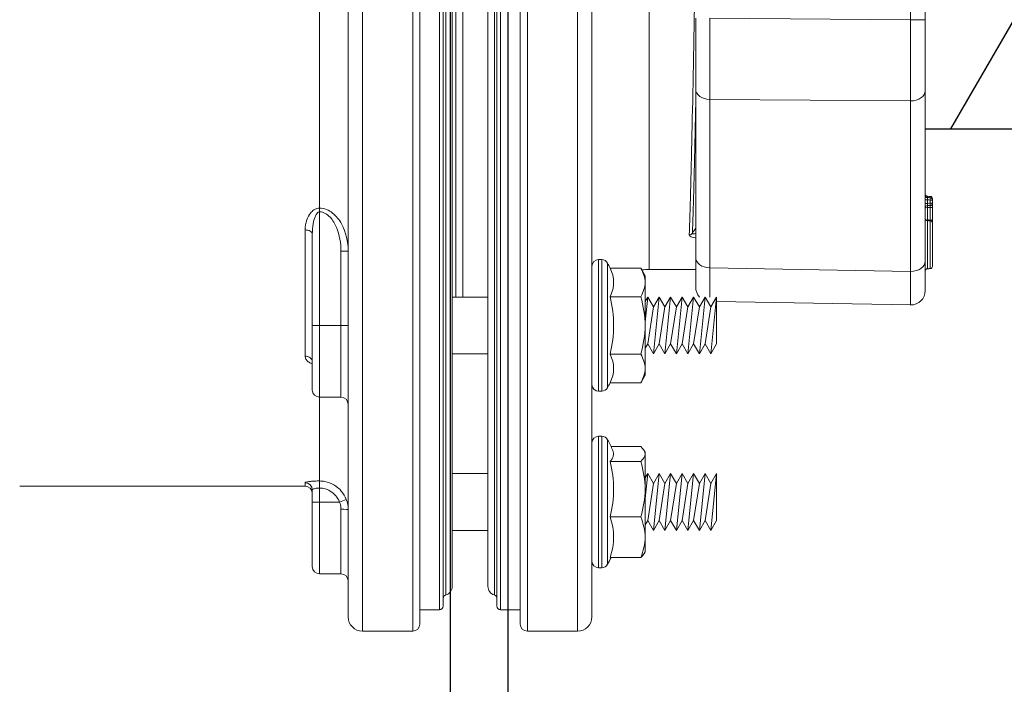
# Model space of a CAD drawing. Extents: x -174 to 90, y 3202 to 3403.
# Tile 5 of 35: x -121.92 to -117.63, y 3312.74 to 3315.63. Entities that reach past the tile are written whole.
import ezdxf

# ---------------------------------------------------------------- set-up
doc = ezdxf.new("R2010")
doc.units = 0
doc.header["$MEASUREMENT"] = 0
doc.layers.get('0').update_dxf_attribs({"linetype": 'CONTINUOUS'})
for name, color, linetype in [('BOARDER-TXT', 2, 'CONTINUOUS'), ('FRP-2-HATCH', 1, 'CONTINUOUS'), ('FRP-SUMP', 2, 'CONTINUOUS'), ('GALV-2-PIPE', 3, 'CONTINUOUS'), ('TEXT', 3, 'CONTINUOUS')]:
    doc.layers.add(name, color=color, linetype=linetype)
doc.styles.add('SIMPLEX', font='simplex')
doc.dimstyles.new('DIM12', dxfattribs={"dimscale": 12, "dimtxt": 0.09375, "dimasz": 0.09375, "dimexe": 0.0625, "dimexo": 0.0625, "dimgap": 0.0625, "dimtad": 1, "dimdec": 4, "dimzin": 3, "dimdsep": 46, "dimlunit": 4, "dimtxsty": 'SIMPLEX', "dimcen": 0, "dimclrd": 3, "dimclre": 3, "dimclrt": 3, "dimadec": 0, "dimazin": 0, "dimtfac": 1, "dimtdec": 4, "dimtmove": 0, "dimatfit": 3, "dimfxl": 1, "dimfrac": 2, "dimtolj": 1, "dimtzin": 3, "dimarcsym": 0})

# ---------------------------------------------------------------- blocks, each defined once
blk = doc.blocks.new('A$C583E68AF')
at = {"linetype": 'Continuous', "lineweight": 18}
for p, q in [((-0.3906, -5.551), (-0.3906, 0.824)), ((0.3277, 0.824), (0.3277, -5.551)), ((-0.1406, 0.7927), (-0.1406, -5.5198)), ((0.2106, 0.7302), (0.2106, -5.4573)), ((0.6089, 0.7615), (0.6089, -5.4885)), ((-0.0391, -5.4416), (-0.0391, 0.7146)), ((-0.0279, -5.3931), (-0.0279, 0.6661)), ((0, -5.3557), (0, 0.6287)), ((0.1559, 0.6287), (0.1559, -5.3557)), ((-1.9051, -2.8884), (-1.9051, -1.8386)), ((-1.8415, -1.8386), (-1.8415, -2.8884)), ((-0.4531, -2.3635), (-0.4531, -5.4885)), ((-0.1718, -5.551), (-0.1718, -2.3635)), ((-0.0547, -5.4573), (-0.0547, -2.3635)), ((0.1838, -5.3931), (0.1838, -2.3635)), ((0.1949, -5.4416), (0.1949, -2.3635)), ((0.2964, -5.5198), (0.2964, -2.3635)), ((0.5464, -5.551), (0.5464, -2.3635)), ((-0.7031, -2.4874), (-0.7031, -3.976)), ((0.1089, -2.4873), (0.1089, -4.0959)), ((0.1402, -4.0959), (0.1402, -2.4871)), ((0.7339, -2.7031), (0.7339, -3.7088)), ((-1.9051, -2.8884), (-1.8415, -2.8884)), ((-1.9051, -3.1977), (-1.9051, -2.8884)), ((-1.8415, -2.8884), (-0.9665, -2.8821)), ((-0.9051, -2.8821), (-0.9051, -3.1914)), ((-1.9051, -3.94), (-1.9051, -3.1977)), ((-0.9051, -3.1914), (-0.9051, -3.9247)), ((-0.9665, -3.2356), (-1.8415, -3.2419)), ((-1.8415, -3.2419), (-1.8415, -3.9842)), ((-0.9665, -3.9689), (-0.9665, -3.2356)), ((-1.9363, -3.6679), (-1.9347, -3.6679)), ((-1.9363, -3.6735), (-1.9363, -3.6679)), ((-1.9363, -3.6735), (-1.9267, -3.6735)), ((-1.9267, -3.6876), (-1.9363, -3.6876)), ((-1.9267, -3.658), (-1.9268, -3.6635)), ((-1.9147, -3.6575), (-1.9146, -3.6631)), ((-1.9147, -3.6731), (-1.9051, -3.6731)), ((-1.9051, -3.688), (-1.9147, -3.688)), ((0.7339, -3.7252), (0.7339, -3.7088)), ((0.7339, -4.2197), (0.7339, -3.7252)), ((-1.9267, -3.761), (-1.9268, -3.7638)), ((-1.9145, -3.7633), (-1.9147, -3.7603)), ((-1.9083, -3.7607), (-1.9147, -3.7603)), ((0.7964, -3.8038), (0.7964, -4.3536)), ((0.7652, -3.8214), (0.7652, -4.2197)), ((0.6089, -3.8959), (0.6402, -3.8959)), ((0.6402, -3.8959), (0.6402, -4.2197)), ((-1.9051, -4.0681), (-1.9051, -3.94)), ((-0.9051, -3.9247), (-0.9051, -4.0529)), ((-0.496, -3.9332), (-0.496, -4.5062)), ((-0.4821, -3.9332), (-0.496, -3.9332)), ((-0.4821, -4.2197), (-0.4821, -3.9332)), ((-1.8415, -3.9842), (-0.9665, -3.9689)), ((-0.9051, -3.976), (-0.7031, -3.976)), ((-0.6657, -3.9697), (-0.6851, -4.0032)), ((-0.5324, -3.9697), (-0.6657, -3.9697)), ((-0.5216, -3.9484), (-0.5216, -4.2197)), ((-0.6851, -4.0032), (-0.6851, -4.0322)), ((-0.6851, -4.0322), (-0.6851, -4.2197)), ((-0.9961, -4.1159), (-1.8415, -4.1306)), ((-0.9961, -4.0959), (-0.9711, -4.1392)), ((-0.9961, -4.3001), (-0.9961, -4.0959)), ((-0.9961, -4.0959), (-0.9711, -4.3434)), ((-0.9961, -4.0959), (-0.9961, -4.3001)), ((-0.9711, -4.1392), (-0.9461, -4.0959)), ((-0.9461, -4.0959), (-0.9211, -4.1392)), ((-0.9461, -4.0959), (-0.9211, -4.3434)), ((-0.9211, -4.1392), (-0.8961, -4.0959)), ((-0.8961, -4.0959), (-0.8711, -4.1392)), ((-0.8961, -4.0959), (-0.8711, -4.3434)), ((-0.8711, -4.1392), (-0.8461, -4.0959)), ((-0.8461, -4.0959), (-0.8211, -4.1392)), ((-0.8461, -4.0959), (-0.8211, -4.3434)), ((-0.8211, -4.1392), (-0.7961, -4.0959)), ((-0.7961, -4.0959), (-0.7711, -4.1392)), ((-0.7961, -4.0959), (-0.7711, -4.3434)), ((-0.7711, -4.1392), (-0.7461, -4.0959)), ((-0.7461, -4.0959), (-0.7211, -4.1392)), ((-0.7461, -4.0959), (-0.7211, -4.3434)), ((-0.7211, -4.1392), (-0.6961, -4.0959)), ((-0.6961, -4.0959), (-0.6851, -4.115)), ((-0.6961, -4.0959), (-0.6851, -4.2049)), ((-0.5324, -4.0947), (-0.6657, -4.0947)), ((0.1559, -4.0959), (0, -4.0959)), ((-0.9711, -4.1392), (-0.9461, -4.3001)), ((-0.9211, -4.1392), (-0.8961, -4.3001)), ((-0.8711, -4.1392), (-0.8461, -4.3001)), ((-0.8211, -4.1392), (-0.7961, -4.3001)), ((-0.7711, -4.1392), (-0.7461, -4.3001)), ((-0.7211, -4.1392), (-0.6961, -4.3001)), ((-0.6851, -4.2197), (-0.6851, -4.4072)), ((-0.5216, -4.2197), (-0.5216, -4.4909)), ((-0.4821, -4.5062), (-0.4821, -4.2197)), ((0.6089, -4.2197), (0.6402, -4.2197)), ((0.7339, -4.2197), (0.6402, -4.2197)), ((0.6402, -4.2197), (0.6402, -4.5322)), ((0.7339, -4.5322), (0.7339, -4.2197)), ((0.7339, -4.2197), (0.7652, -4.2197)), ((0.7652, -4.2197), (0.7652, -4.5009)), ((-0.9961, -4.3001), (-0.9711, -4.3434)), ((-0.9711, -4.3434), (-0.9461, -4.3001)), ((-0.9461, -4.3001), (-0.9211, -4.3434)), ((-0.9211, -4.3434), (-0.8961, -4.3001)), ((-0.8961, -4.3001), (-0.8711, -4.3434)), ((-0.8711, -4.3434), (-0.8461, -4.3001)), ((-0.8461, -4.3001), (-0.8211, -4.3434)), ((-0.8211, -4.3434), (-0.7961, -4.3001)), ((-0.7961, -4.3001), (-0.7711, -4.3434)), ((-0.7711, -4.3434), (-0.7461, -4.3001)), ((-0.7461, -4.3001), (-0.7211, -4.3434)), ((-0.7211, -4.3434), (-0.6961, -4.3001)), ((-0.6961, -4.3001), (-0.6851, -4.3192)), ((-0.5324, -4.3447), (-0.6657, -4.3447)), ((0, -4.3434), (0.1559, -4.3434)), ((0.7653, -4.3766), (0.7657, -4.3754)), ((-0.6851, -4.4362), (-0.6851, -4.4072)), ((-0.6851, -4.4362), (-0.6657, -4.4697)), ((-0.5324, -4.4697), (-0.6657, -4.4697)), ((-0.496, -4.5062), (-0.4821, -4.5062)), ((0.6402, -4.5322), (0.7339, -4.5322)), ((0.7339, -4.5322), (0.7339, -4.8969)), ((-0.5216, -4.7173), (-0.5216, -4.9885)), ((-0.496, -5.275), (-0.496, -4.702)), ((-0.4821, -4.702), (-0.496, -4.702)), ((-0.4821, -4.9885), (-0.4821, -4.702)), ((-0.5365, -4.747), (-0.6657, -4.747)), ((-0.6806, -4.7644), (-0.6851, -4.772)), ((-0.6851, -4.7794), (-0.6851, -4.772)), ((-0.6851, -4.7794), (-0.6851, -4.9325)), ((-0.5324, -4.8117), (-0.6657, -4.8117)), ((-0.9961, -4.8648), (-0.9711, -4.9081)), ((-0.9961, -4.8648), (-0.9961, -5.069)), ((-0.9961, -5.069), (-0.9961, -4.8648)), ((-0.9961, -4.8648), (-0.9711, -5.1123)), ((-0.9711, -4.9081), (-0.9461, -4.8648)), ((-0.9461, -4.8648), (-0.9211, -4.9081)), ((-0.9461, -4.8648), (-0.9211, -5.1123)), ((-0.9211, -4.9081), (-0.8961, -4.8648)), ((-0.8961, -4.8648), (-0.8711, -4.9081)), ((-0.8961, -4.8648), (-0.8711, -5.1123)), ((-0.8711, -4.9081), (-0.8461, -4.8648)), ((-0.8461, -4.8648), (-0.8211, -4.9081)), ((-0.8461, -4.8648), (-0.8211, -5.1123)), ((-0.8211, -4.9081), (-0.7961, -4.8648)), ((-0.7961, -4.8648), (-0.7711, -4.9081)), ((-0.7961, -4.8648), (-0.7711, -5.1123)), ((-0.7711, -4.9081), (-0.7461, -4.8648)), ((-0.7461, -4.8648), (-0.7211, -4.9081)), ((-0.7461, -4.8648), (-0.7211, -5.1123)), ((-0.7211, -4.9081), (-0.6961, -4.8648)), ((-0.6961, -4.8648), (-0.6851, -4.8838)), ((-0.6961, -4.8648), (-0.6851, -4.9738)), ((0.1559, -4.8648), (0, -4.8648)), ((-0.9711, -4.9081), (-0.9461, -5.069)), ((-0.9211, -4.9081), (-0.8961, -5.069)), ((-0.8711, -4.9081), (-0.8461, -5.069)), ((-0.8211, -4.9081), (-0.7961, -5.069)), ((-0.7711, -4.9081), (-0.7461, -5.069)), ((-0.7211, -4.9081), (-0.6961, -5.069)), ((-0.6851, -4.9325), (-0.6851, -5.1416)), ((0.7339, -4.9278), (0.7339, -4.8969)), ((0.7339, -4.9885), (0.7339, -4.9278)), ((0.7964, -4.9195), (0.7964, -4.9044)), ((0.7964, -4.9195), (2.0399, -4.9195)), ((0.7652, -4.9354), (0.7652, -4.9885)), ((-0.5216, -4.9885), (-0.5216, -5.2597)), ((-0.4821, -5.275), (-0.4821, -4.9885)), ((0.6464, -4.9885), (0.6172, -4.9774)), ((0.7339, -4.9885), (0.6464, -4.9885)), ((0.7652, -4.9885), (0.7339, -4.9885)), ((0.7339, -4.9885), (0.7339, -5.301)), ((0.7652, -4.9885), (0.7652, -5.2698)), ((-0.5324, -5.0532), (-0.6657, -5.0532)), ((0.6402, -5.0195), (0.6402, -5.301)), ((-0.9961, -5.069), (-0.9711, -5.1123)), ((-0.9711, -5.1123), (-0.9461, -5.069)), ((-0.9461, -5.069), (-0.9211, -5.1123)), ((-0.9211, -5.1123), (-0.8961, -5.069)), ((-0.8961, -5.069), (-0.8711, -5.1123)), ((-0.8711, -5.1123), (-0.8461, -5.069)), ((-0.8461, -5.069), (-0.8211, -5.1123)), ((-0.8211, -5.1123), (-0.7961, -5.069)), ((-0.7961, -5.069), (-0.7711, -5.1123)), ((-0.7711, -5.1123), (-0.7461, -5.069)), ((-0.7461, -5.069), (-0.7211, -5.1123)), ((-0.7211, -5.1123), (-0.6961, -5.069)), ((-0.6961, -5.069), (-0.6851, -5.088)), ((-0.6851, -5.1416), (-0.6851, -5.205)), ((0, -5.1123), (0.1559, -5.1123)), ((-0.6851, -5.205), (-0.6806, -5.2127)), ((-0.5324, -5.23), (-0.6657, -5.23)), ((-0.496, -5.275), (-0.4821, -5.275)), ((0.6402, -5.301), (0.7339, -5.301)), ((-0.1406, -5.4573), (-0.0547, -5.4573)), ((0.2106, -5.4573), (0.2964, -5.4573)), ((-0.3906, -5.551), (-0.1718, -5.551)), ((0.3277, -5.551), (0.5464, -5.551))]:
    blk.add_line(p, q, dxfattribs=at)
for centre, radius, start, end in [((-1.9263, -3.6679), 0.01, 91.9858, 180), ((-1.9151, -3.6475), 0.01, 271.9858, 0), ((-1.9151, -3.6531), 0.01, 271.9858, 0), ((-1.9151, -3.708), 0.01, 0, 87.9858), ((-0.496, -3.9622), 0.029, 90, 151.7483), ((-0.4821, -3.9622), 0.029, 0, 90), ((-0.0168, -4.2197), 0.573, 151.7483, 154.1328), ((-1.8426, -4.0681), 0.0625, 180, 271), ((-0.9676, -4.0529), 0.0625, 316.436, 0), ((-0.0168, -4.2197), 0.5305, 166.3725, 193.6275), ((-0.0168, -4.2197), 0.573, 205.8672, 208.2517), ((-0.496, -4.4772), 0.029, 208.2517, 270), ((-0.4821, -4.4772), 0.029, 270, 0), ((0.7339, -4.5009), 0.0312, 270, 0), ((-0.0168, -4.9885), 0.573, 151.7483, 156.973), ((-0.496, -4.731), 0.029, 90, 151.7483), ((-0.4821, -4.731), 0.029, 0, 90), ((-0.0168, -4.9885), 0.573, 204.9243, 208.2517), ((-0.496, -5.246), 0.029, 208.2517, 270), ((-0.4821, -5.246), 0.029, 270, 0), ((0.7339, -5.2698), 0.0312, 270, 0), ((-0.0391, -5.3557), 0.0391, 286.6015, 0), ((0.1949, -5.3557), 0.0391, 180, 253.3985), ((-0.0547, -5.4416), 0.0156, 270, 0), ((0.2106, -5.4416), 0.0156, 180, 270), ((-0.3906, -5.4885), 0.0625, 180, 270), ((0.5464, -5.4885), 0.0625, 270, 0), ((-0.1718, -5.5198), 0.0312, 270, 0), ((0.3277, -5.5198), 0.0312, 180, 270)]:
    blk.add_arc(centre, radius, start, end, dxfattribs=at)
at = {"linetype": 'Continuous', "lineweight": 18, "extrusion": (0, 0, -1)}
for centre, radius, start, end in [((1.9263, -3.6735), 0.01, 360, 88.0142), ((1.9263, -3.6876), 0.01, 272.0142, 0), ((0.7031, -4.226), 0.25, 90, 97.4601), ((-0.6402, -4.5634), 0.0312, 0, 90), ((-0.7964, -4.9508), 0.0312, 0, 90), ((-0.6402, -5.3323), 0.0312, 0, 90), ((0.0234, -5.4081), 0.0156, 0, 73.3985), ((-0.1793, -5.4081), 0.0156, 106.6015, 180)]:
    blk.add_arc(centre, radius, start, end, dxfattribs=at)
at = {"linetype": 'Continuous', "lineweight": 18}
for centre, major_axis, ratio, start_param, end_param in [((-1.8426, -2.8883), (-0.0005, 0.5), 0.002181, 3.927005, 4.712277), ((-0.9676, -2.882), (-0.0005, 0.5), 0.002181, 3.927005, 4.712277), ((-1.8426, -3.1977), (-0.0625, 0), 0.707107, 0, 1.58825), ((-0.9676, -3.1914), (-0.0625, 0), 0.707107, 1.58825, 3.141593), ((-1.9263, -3.6735), (-0.00035, 0.00999), 0.034893, 0, 1.569587), ((-1.9263, -3.6876), (0.00035, 0.00999), 0.034892, 1.572023, 3.141593), ((-1.9263, -3.7046), (0.01, 0), 0.149508, 3.141593, 4.677431), ((-1.9151, -3.708), (-0.00035, -0.00999), 0.03002, 1.721924, 3.141593), ((-1.9151, -3.708), (-0.01, 0), 0.149508, 3.141593, 4.677431), ((-1.9263, -3.7595), (0.01, 0), 0.149508, 3.141593, 4.677431), ((-1.9263, -3.7737), (-0.01, 0), 0.999995, 4.74607, 6.283174), ((-1.9151, -3.7533), (0.01, 0), 0.999999, 4.746076, 6.278231), ((0.7964, -3.8214), (0.0312, 0), 0.563479, 1.570796, 3.141593), ((-0.8772, -3.8111), (0.0156, 0.0006), 0.906378, 3.629981, 4.677234), ((-1.8426, -3.94), (-0.0625, 0), 0.707107, 0, 1.58825), ((-0.9676, -3.9247), (-0.0625, 0), 0.707107, 1.58825, 3.141593), ((-1.9263, -3.9623), (0.01, 0), 0.999985, 3.145494, 4.677103), ((-1.9151, -3.9827), (0.01, 0), 1, 6.283164, 7.818764), ((-1.8426, -3.6306), (-0.0011, 0.5001), 0.000903, 3.141606, 3.926878), ((-0.9676, -3.6153), (-0.0011, 0.5001), 0.000903, 3.421191, 3.926878), ((-0.0168, -4.0322), (-0.5305, 0), 0.5, 6.04534, 6.52103), ((-0.0168, -4.4072), (0.5305, 0), 0.5, 2.903748, 3.379438), ((0.7964, -4.3779), (0.0312, 0), 0.778577, 1.570796, 3.141593), ((-0.0168, -4.7794), (-0.5305, 0), 0.258819, 6.173619, 6.52103), ((-0.0168, -4.9325), (-0.5305, 0), 0.965926, 6.04534, 6.52103), ((0.7964, -4.9354), (-0.0312, 0), 0.994074, 4.712389, 6.283185), ((-0.0168, -5.1416), (0.5305, 0), 0.707107, 2.903748, 3.379438), ((0.6402, -5.0226), (-0.0312, 0), 0.099171, 4.712389, 6.283185)]:
    blk.add_ellipse(centre, major_axis=major_axis, ratio=ratio, start_param=start_param, end_param=end_param, dxfattribs=at)
for points, knots in [([(-0.9051, -2.501), (-0.9037, -2.585), (-0.9022, -2.6688), (-0.897, -2.9822), (-0.8929, -3.2027), (-0.8871, -3.4802), (-0.8851, -3.5654), (-0.8811, -3.7117), (-0.8792, -3.7741), (-0.8772, -3.8253)], [0, 0, 0, 0, 0.148937, 0.148937, 0.574468, 0.574468, 0.787234, 0.787234, 1, 1, 1, 1]), ([(-0.8908, -3.8183), (-0.8927, -3.7679), (-0.8946, -3.7065), (-0.8986, -3.5629), (-0.9006, -3.4795), (-0.9033, -3.3481), (-0.9042, -3.3057), (-0.9051, -3.2618)], [0, 0, 0, 0, 0.408423, 0.408423, 0.816846, 0.816846, 1, 1, 1, 1]), ([(-1.9363, -3.6876), (-1.9363, -3.6876), (-1.9363, -3.6876), (-1.9363, -3.6878), (-1.9363, -3.6884), (-1.9363, -3.6902), (-1.9363, -3.6914), (-1.9363, -3.6944), (-1.9363, -3.6963), (-1.9363, -3.7002), (-1.9363, -3.7024), (-1.9363, -3.7046)], [0, 0, 0, 0, 0.049805, 0.049805, 0.287272, 0.287272, 0.524768, 0.524768, 0.762389, 0.762389, 1, 1, 1, 1]), ([(-1.9147, -3.6631), (-1.9147, -3.6631), (-1.9146, -3.6633), (-1.9146, -3.664), (-1.9146, -3.6645), (-1.9146, -3.6659), (-1.9146, -3.6668), (-1.9146, -3.6687), (-1.9146, -3.6698), (-1.9147, -3.6716), (-1.9147, -3.6723), (-1.9147, -3.6731)], [0, 0, 0, 0, 0.215129, 0.215129, 0.430072, 0.430072, 0.644811, 0.644811, 0.859592, 0.859592, 1, 1, 1, 1]), ([(-1.9147, -3.688), (-1.9147, -3.6892), (-1.9146, -3.6903), (-1.9146, -3.6924), (-1.9146, -3.6934), (-1.9146, -3.6952), (-1.9146, -3.6959), (-1.9146, -3.6971), (-1.9146, -3.6976), (-1.9147, -3.698), (-1.9147, -3.698), (-1.9147, -3.698)], [0, 0, 0, 0, 0.215131, 0.215131, 0.430074, 0.430074, 0.64481, 0.64481, 0.859588, 0.859588, 1, 1, 1, 1]), ([(-1.9363, -3.7595), (-1.9363, -3.7529), (-1.9363, -3.7463), (-1.9363, -3.728), (-1.9363, -3.7163), (-1.9363, -3.7046)], [0, 0, 0, 0, 0.360265, 0.360265, 1, 1, 1, 1]), ([(-1.9267, -3.6976), (-1.9267, -3.6976), (-1.9267, -3.6976), (-1.9267, -3.6977), (-1.9267, -3.698), (-1.9268, -3.6989), (-1.9268, -3.6995), (-1.9268, -3.701), (-1.9268, -3.7019), (-1.9267, -3.7039), (-1.9267, -3.705), (-1.9267, -3.7061)], [0, 0, 0, 0, 0.049841, 0.049841, 0.287351, 0.287351, 0.524752, 0.524752, 0.762297, 0.762297, 1, 1, 1, 1]), ([(0.6089, -3.8959), (0.6089, -3.8547), (0.6178, -3.8139), (0.6476, -3.7598), (0.6603, -3.7431), (0.6929, -3.7173), (0.7129, -3.7088), (0.7339, -3.7088)], [0, 0, 0, 0, 0.5, 0.5, 0.75, 0.75, 1, 1, 1, 1]), ([(0.7339, -3.7252), (0.716, -3.7252), (0.6998, -3.7354), (0.6756, -3.7612), (0.6667, -3.7768), (0.6461, -3.8257), (0.6402, -3.8605), (0.6402, -3.8959)], [0, 0, 0, 0, 0.25, 0.25, 0.5, 0.5, 1, 1, 1, 1]), ([(0.7339, -3.7088), (0.7379, -3.7088), (0.7418, -3.7094), (0.7501, -3.7119), (0.7543, -3.714), (0.7639, -3.7204), (0.7688, -3.7252), (0.7801, -3.7393), (0.7853, -3.7495), (0.794, -3.7741), (0.7964, -3.7891), (0.7964, -3.8038)], [0, 0, 0, 0, 0.083542, 0.083542, 0.185879, 0.185879, 0.342318, 0.342318, 0.618545, 0.618545, 1, 1, 1, 1]), ([(0.7339, -3.7252), (0.7352, -3.7252), (0.7364, -3.7255), (0.7383, -3.7262), (0.739, -3.7266), (0.7423, -3.7285), (0.7443, -3.7307), (0.7492, -3.7373), (0.7515, -3.7421), (0.7572, -3.7567), (0.7597, -3.7668), (0.764, -3.7916), (0.7652, -3.8066), (0.7652, -3.8214)], [0, 0, 0, 0, 0.032574, 0.032574, 0.054728, 0.054728, 0.135511, 0.135511, 0.283186, 0.283186, 0.575976, 0.575976, 1, 1, 1, 1]), ([(-1.9363, -3.7736), (-1.9363, -3.7725), (-1.9363, -3.7712), (-1.9363, -3.7679), (-1.9363, -3.7656), (-1.9363, -3.7621), (-1.9363, -3.7608), (-1.9363, -3.7595)], [0, 0, 0, 0, 0.280633, 0.280633, 0.737279, 0.737279, 1, 1, 1, 1]), ([(-1.9363, -3.9623), (-1.9363, -3.9623), (-1.9363, -3.9622), (-1.9363, -3.9613), (-1.9363, -3.9599), (-1.9363, -3.9548), (-1.9363, -3.9512), (-1.9363, -3.9408), (-1.9363, -3.9333), (-1.9363, -3.9143), (-1.9363, -3.9018), (-1.9363, -3.8721), (-1.9363, -3.8542), (-1.9363, -3.8271), (-1.9363, -3.8172), (-1.9363, -3.8008), (-1.9363, -3.7938), (-1.9363, -3.784), (-1.9363, -3.7805), (-1.9363, -3.7756), (-1.9363, -3.7741), (-1.9363, -3.7737), (-1.9363, -3.7737), (-1.9363, -3.7737)], [0, 0, 0, 0, 0.028827, 0.028827, 0.100222, 0.100222, 0.171982, 0.171982, 0.277238, 0.277238, 0.428331, 0.428331, 0.635073, 0.635073, 0.754937, 0.754937, 0.854957, 0.854957, 0.922742, 0.922742, 0.991215, 0.991215, 1, 1, 1, 1]), ([(-1.9267, -3.761), (-1.9254, -3.7609), (-1.9241, -3.7608), (-1.9201, -3.7606), (-1.9174, -3.7604), (-1.9147, -3.7603)], [0, 0, 0, 0, 0.32112, 0.32112, 1, 1, 1, 1]), ([(-1.9266, -3.7637), (-1.9266, -3.7637), (-1.9266, -3.7637), (-1.9266, -3.7642), (-1.9267, -3.766), (-1.9267, -3.772), (-1.9267, -3.776), (-1.9267, -3.7873), (-1.9267, -3.7952), (-1.9267, -3.8134), (-1.9267, -3.8243), (-1.9267, -3.8536), (-1.9267, -3.8727), (-1.9267, -3.9046), (-1.9267, -3.9181), (-1.9267, -3.939), (-1.9267, -3.9473), (-1.9267, -3.9591), (-1.9267, -3.9635), (-1.9267, -3.9694), (-1.9267, -3.9712), (-1.9267, -3.9721), (-1.9267, -3.9722), (-1.9267, -3.9723)], [0, 0, 0, 0, 0.011435, 0.011435, 0.086098, 0.086098, 0.157887, 0.157887, 0.258489, 0.258489, 0.376567, 0.376567, 0.573485, 0.573485, 0.719954, 0.719954, 0.824959, 0.824959, 0.900855, 0.900855, 0.976116, 0.976116, 1, 1, 1, 1]), ([(-1.9147, -3.9726), (-1.9147, -3.9725), (-1.9147, -3.9698), (-1.9147, -3.9479), (-1.9147, -3.9161), (-1.9147, -3.8539), (-1.9147, -3.8212), (-1.9147, -3.7822), (-1.9147, -3.771), (-1.9147, -3.7643), (-1.9147, -3.7634), (-1.9147, -3.7634)], [0, 0, 0, 0, 0.119936, 0.119936, 0.447512, 0.447512, 0.775088, 0.775088, 0.938876, 0.938876, 1, 1, 1, 1]), ([(-0.905, -3.8198), (-0.9028, -3.8203), (-0.9007, -3.8206), (-0.8966, -3.8209), (-0.8947, -3.8209), (-0.8925, -3.8204), (-0.8919, -3.8201), (-0.8912, -3.8196), (-0.8911, -3.8194), (-0.8908, -3.8189), (-0.8908, -3.8186), (-0.8908, -3.8183)], [0, 0, 0, 0, 0.320356, 0.320356, 0.652889, 0.652889, 0.821198, 0.821198, 0.904308, 0.904308, 1, 1, 1, 1]), ([(-0.8772, -3.8253), (-0.8772, -3.8259), (-0.8773, -3.8265), (-0.8781, -3.8286), (-0.8794, -3.8301), (-0.8834, -3.833), (-0.8865, -3.8343), (-0.8937, -3.8365), (-0.898, -3.8373), (-0.9033, -3.8379), (-0.9042, -3.838), (-0.905, -3.8381)], [0, 0, 0, 0, 0.096821, 0.096821, 0.342602, 0.342602, 0.631271, 0.631271, 0.942302, 0.942302, 1, 1, 1, 1]), ([(0.7652, -4.3867), (0.7658, -4.3865), (0.7664, -4.3863), (0.7729, -4.3839), (0.7783, -4.381), (0.7871, -4.3743), (0.7906, -4.3704), (0.7952, -4.3623), (0.7964, -4.3579), (0.7964, -4.3536)], [0, 0, 0, 0, 0.031366, 0.031366, 0.354876, 0.354876, 0.67786, 0.67786, 1, 1, 1, 1]), ([(0.6172, -4.9774), (0.6223, -4.9643), (0.6296, -4.9518), (0.6478, -4.9303), (0.6589, -4.921), (0.6832, -4.9068), (0.6966, -4.9018), (0.7181, -4.8976), (0.7261, -4.8969), (0.7339, -4.8969)], [0, 0, 0, 0, 0.281499, 0.281499, 0.563442, 0.563442, 0.84396, 0.84396, 1, 1, 1, 1]), ([(0.7339, -4.9278), (0.728, -4.9278), (0.7221, -4.9284), (0.706, -4.9315), (0.6958, -4.9353), (0.6776, -4.946), (0.6693, -4.9531), (0.6557, -4.9692), (0.6502, -4.9786), (0.6464, -4.9885)], [0, 0, 0, 0, 0.155825, 0.155825, 0.436102, 0.436102, 0.718109, 0.718109, 1, 1, 1, 1]), ([(0.7964, -4.9044), (0.7964, -4.9039), (0.7959, -4.9033), (0.7932, -4.902), (0.7904, -4.9012), (0.783, -4.8998), (0.7782, -4.8992), (0.7673, -4.8981), (0.761, -4.8976), (0.7479, -4.897), (0.7409, -4.8969), (0.7339, -4.8969)], [0, 0, 0, 0, 0.144402, 0.144402, 0.358959, 0.358959, 0.572528, 0.572528, 0.785976, 0.785976, 1, 1, 1, 1]), ([(0.7339, -4.9278), (0.7374, -4.9278), (0.7409, -4.928), (0.7475, -4.9286), (0.7506, -4.9291), (0.7561, -4.9302), (0.7585, -4.9308), (0.7622, -4.9323), (0.7636, -4.9331), (0.7649, -4.9344), (0.7652, -4.9349), (0.7652, -4.9354)], [0, 0, 0, 0, 0.210824, 0.210824, 0.422632, 0.422632, 0.63678, 0.63678, 0.853653, 0.853653, 1, 1, 1, 1]), ([(0.6464, -4.9885), (0.643, -4.9966), (0.641, -5.0053), (0.6402, -5.0158), (0.6402, -5.0177), (0.6402, -5.0195)], [0, 0, 0, 0, 0.828121, 0.828121, 1, 1, 1, 1])]:
    blk.add_open_spline(points, degree=3, knots=knots, dxfattribs=at)
for points, degree in [([(-1.9363, -3.6876), (-1.9363, -3.6829), (-1.9363, -3.6782), (-1.9363, -3.6735)], 3), ([(-1.9267, -3.658), (-1.9227, -3.6578), (-1.9187, -3.6577), (-1.9147, -3.6575)], 3), ([(-1.9267, -3.6635), (-1.9227, -3.6633), (-1.9187, -3.6632), (-1.9147, -3.6631)], 3), ([(-1.9147, -3.6731), (-1.9187, -3.6732), (-1.9227, -3.6733), (-1.9267, -3.6735)], 3), ([(-1.9267, -3.6735), (-1.9267, -3.6782), (-1.9267, -3.6829), (-1.9267, -3.6876)], 3), ([(-1.9267, -3.6876), (-1.9227, -3.6878), (-1.9187, -3.6879), (-1.9147, -3.688)], 3), ([(-1.9147, -3.688), (-1.9147, -3.683), (-1.9147, -3.6781), (-1.9147, -3.6731)], 3), ([(-1.9147, -3.698), (-1.9187, -3.6979), (-1.9227, -3.6978), (-1.9267, -3.6976)], 3), ([(-1.9267, -3.7061), (-1.9267, -3.7244), (-1.9267, -3.7427), (-1.9267, -3.761)], 3), ([(-1.9147, -3.7065), (-1.9187, -3.7064), (-1.9227, -3.7063), (-1.9267, -3.7061)], 3), ([(-1.9147, -3.7603), (-1.9147, -3.7423), (-1.9147, -3.7244), (-1.9147, -3.7065)], 3), ([(-1.9146, -3.7633), (-1.9267, -3.7637)], 1), ([(-0.9051, -3.7957), (-0.9003, -3.8032), (-0.8955, -3.8108), (-0.8908, -3.8183)], 3), ([(-1.9267, -3.9723), (-1.9146, -3.9727)], 1), ([(-0.6657, -3.9697), (-0.6775, -3.9901), (-0.6851, -4.0109), (-0.6851, -4.0322)], 3), ([(-0.6851, -4.0322), (-0.6851, -4.0534), (-0.6775, -4.0743), (-0.6657, -4.0947)], 3), ([(-0.6657, -4.0947), (-0.6775, -4.1354), (-0.6851, -4.1774), (-0.6851, -4.2197)], 3), ([(-0.6851, -4.2197), (-0.6851, -4.262), (-0.6774, -4.3042), (-0.6657, -4.3447)], 3), ([(-0.6657, -4.3447), (-0.6775, -4.3651), (-0.6851, -4.3859), (-0.6851, -4.4072)], 3), ([(-0.6851, -4.4072), (-0.6851, -4.4284), (-0.6775, -4.4493), (-0.6657, -4.4697)], 3), ([(-0.6657, -4.747), (-0.6775, -4.7576), (-0.6851, -4.7684), (-0.6851, -4.7794)], 3), ([(-0.6851, -4.7794), (-0.6851, -4.7904), (-0.6775, -4.8012), (-0.6657, -4.8117)], 3), ([(-0.6657, -4.8117), (-0.6775, -4.8513), (-0.6851, -4.8913), (-0.6851, -4.9325)], 3), ([(-0.6851, -4.9325), (-0.6851, -4.9735), (-0.6775, -5.0138), (-0.6657, -5.0532)], 3), ([(0.6089, -5.0226), (0.6089, -5.0073), (0.6118, -4.9917), (0.6172, -4.9774)], 3), ([(-0.6657, -5.0532), (-0.6775, -5.082), (-0.6851, -5.1117), (-0.6851, -5.1416)], 3), ([(-0.6851, -5.1416), (-0.6851, -5.1715), (-0.6774, -5.2014), (-0.6657, -5.23)], 3), ([(-0.6657, -5.23), (-0.6721, -5.2243), (-0.6773, -5.2185), (-0.6806, -5.2126)], 3)]:
    blk.add_open_spline(points, degree=degree, dxfattribs=at)
blk = doc.blocks.new('A$C0CB26CEE')
at = {"layer": 'FRP-2-HATCH', "linetype": 'Continuous'}
h = blk.add_hatch(dxfattribs=at)
h.set_pattern_fill('NET3', color=256, scale=10, style=0)
h.set_pattern_definition([(6e-15, (44.3273, -2881.4234), (0, 1.25), []), (60, (44.3273, -2881.4234), (-1.08253175, 0.625), []), (120, (44.3273, -2881.4234), (-1.08253175, -0.625), [])])
h.paths.add_polyline_path([(1.057, 5.8067), (1.057, 3.8067), (5.4882, 3.8067), (5.4882, 5.8067)])
at = {"layer": 'GALV-2-PIPE'}
blk.add_line((1.057, 3.8067), (5.4927, 3.8067), dxfattribs=at)
at = {"layer": 'GALV-2-PIPE', "xscale": -1, "rotation": 359.9999999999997}
blk.add_blockref('A$C583E68AF', (-0.848, 7.1702), dxfattribs=at)

msp = doc.modelspace()

# ---------------------------------------------------------------- linework, layer by layer
at = {"layer": 'FRP-SUMP'}
for points in [[(-119.79343, 3302.38731), (-119.79343, 3305.13731, 0.4142136), (-120.04343, 3305.38731), (-120.04343, 3324.38499)], [(-119.79343, 3324.20197), (-119.79343, 3305.57032, -0.2679492), (-119.54343, 3305.13731), (-119.54343, 3302.38731)]]:
    msp.add_lwpolyline(points, format="xyb", dxfattribs=at)

# ---------------------------------------------------------------- block references
at = {"layer": 'BOARDER-TXT'}
msp.add_blockref('A$C0CB26CEE', (-119.0324, 3311.34706), dxfattribs=at)

# ---------------------------------------------------------------- leaders
at = {"layer": 'TEXT'}
for points in [[(-108.78418, 3315.16033), (-130.48789, 3306.4759), (-133.26264, 3306.4759)], [(-107.08712, 3313.244), (-130.48789, 3301.28805), (-133.26264, 3301.28805)]]:
    msp.add_leader(points, dimstyle='DIM12', dxfattribs=at)
at = {"layer": 'TEXT', "linetype": 'Continuous'}
msp.add_leader([(-107.42452, 3314.61661), (-129.51038, 3303.87066), (-135.77319, 3303.87066)], dimstyle='DIM12', override={"dimgap": 0.0625, "dimtad": 0}, dxfattribs=at)

doc.saveas('drawing.dxf')
